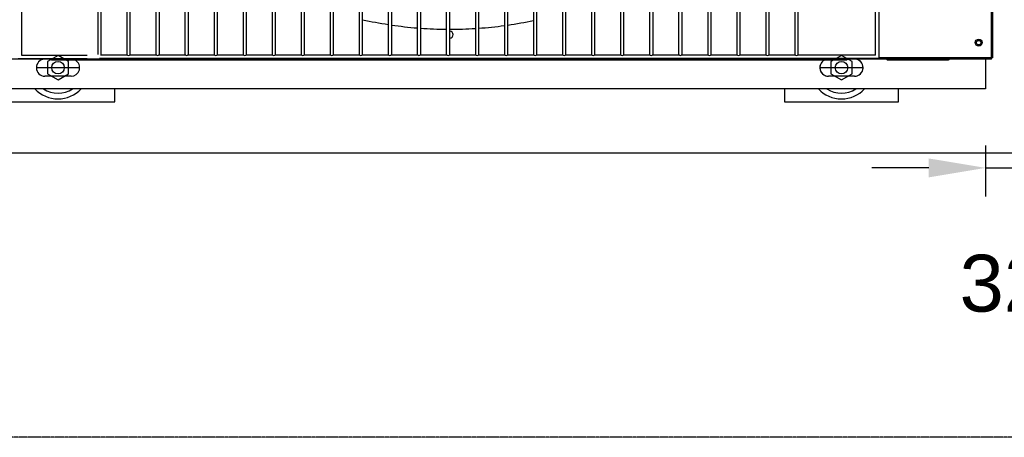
# Model space of a CAD drawing. Extents: x -90708 to 277869, y -117 to 207445.
# Tile 60 of 233: x -87447 to -86582, y 131148 to 131515. Entities that reach past the tile are written whole.
import ezdxf

# ---------------------------------------------------------------- set-up
doc = ezdxf.new("R2010")
doc.units = 0
doc.header["$MEASUREMENT"] = 0
doc.header["$PDMODE"] = 3
doc.header["$PDSIZE"] = 0.005
doc.linetypes.add('DASHDOT', pattern=[1, 0.5, -0.25, 0, -0.25])
doc.layers.get('Defpoints').update_dxf_attribs({"linetype": 'CONTINUOUS'})
for name, color, linetype in [('01-HLS2128_DESENHO COTADO', 7, 'CONTINUOUS'), ('ARQ - EQUIPO CONDENSADORA', 40, 'CONTINUOUS'), ('ARQ-DETALHES', 7, 'CONTINUOUS'), ('ARQ-GRELHAS', 30, 'CONTINUOUS'), ('ARQ-TEXTO4', 4, 'CONTINUOUS')]:
    doc.layers.add(name, color=color, linetype=linetype)
doc.layers.add('ARQ-COTAS', color=20, linetype='CONTINUOUS', lineweight=18)
doc.styles.add('ARIAL', font='arial.ttf')
doc.dimstyles.new('COTA-50', dxfattribs={"dimscale": 0, "dimtxt": 50, "dimasz": 50, "dimexe": 25, "dimexo": 50, "dimgap": 0.04, "dimtad": 1, "dimdec": 0, "dimzin": 9, "dimdsep": 46, "dimtxsty": 'ARIAL', "dimcen": 1, "dimdle": 75, "dimclrd": 256, "dimclre": 256, "dimclrt": 2, "dimaunit": 1, "dimadec": 0, "dimazin": 0, "dimtfac": 2, "dimtdec": 0, "dimtmove": 2, "dimatfit": 0, "dimfxl": 0.05, "dimtolj": 1, "dimtzin": 4, "dimarcsym": 0})

# ---------------------------------------------------------------- blocks, each defined once
blk = doc.blocks.new('*D1193')
at = {"layer": 'ARQ-COTAS', "lineweight": -2, "transparency": 16777216}
for p, q in [((-86598.72, 131404.12), (-86598.72, 131359.53)), ((-86566.82, 131404.12), (-86566.82, 131359.53)), ((-86648.72, 131384.53), (-86698.72, 131384.53)), ((-86598.72, 131384.53), (-86566.82, 131384.53)), ((-86516.82, 131384.53), (-86466.82, 131384.53))]:
    blk.add_line(p, q, dxfattribs=at)
at = {"layer": 'ARQ-COTAS', "transparency": 16777216}
for points in [[(-86648.72, 131392.86), (-86648.72, 131376.19), (-86598.72, 131384.53)], [(-86516.82, 131392.86), (-86516.82, 131376.19), (-86566.82, 131384.53)]]:
    blk.add_solid(points, dxfattribs=at)
at = {"layer": 'Defpoints', "color": 0, "transparency": 16777216}
for p in [(-86598.72, 131454.12), (-86566.82, 131454.12), (-86566.82, 131384.53)]:
    blk.add_point(p, dxfattribs=at)
at = {"layer": 'ARQ-COTAS', "color": 2, "transparency": 16777216, "insert": (-86582.77, 131282.83), "char_height": 50, "attachment_point": 5, "style": 'ARIAL'}
blk.add_mtext('\\A1;32', dxfattribs=at)

msp = doc.modelspace()

# ---------------------------------------------------------------- linework, layer by layer
at = {"layer": '01-HLS2128_DESENHO COTADO', "color": 7, "linetype": 'Continuous'}
msp.add_line((-86593.572, 131480.159), (-87545.072, 131480.159), dxfattribs=at)
at = {"layer": 'ARQ - EQUIPO CONDENSADORA', "linetype": 'Continuous'}
for p, q in [((-86692.322, 131480.659), (-86692.322, 132236.659)), ((-86593.572, 131481.41), (-86593.572, 132235.408)), ((-86592.322, 131481.41), (-86592.322, 132235.408)), ((-87445.322, 131551.309), (-87445.322, 131483.659)), ((-86695.322, 131483.659), (-86695.322, 131551.309)), ((-87378.322, 131522.532), (-87378.322, 131484.159)), ((-87375.322, 131484.159), (-87375.322, 131522.532)), ((-87352.822, 131522.532), (-87352.822, 131484.159)), ((-87349.822, 131484.159), (-87349.822, 131522.532)), ((-87327.322, 131522.532), (-87327.322, 131484.159)), ((-87324.322, 131484.159), (-87324.322, 131522.532)), ((-87301.822, 131522.532), (-87301.822, 131484.159)), ((-87298.822, 131484.159), (-87298.822, 131522.532)), ((-87276.322, 131522.532), (-87276.322, 131484.159)), ((-87273.322, 131484.159), (-87273.322, 131522.532)), ((-87250.822, 131522.532), (-87250.822, 131484.159)), ((-87247.822, 131484.159), (-87247.822, 131522.532)), ((-87225.322, 131522.532), (-87225.322, 131484.159)), ((-87222.322, 131484.159), (-87222.322, 131522.532)), ((-87199.822, 131522.532), (-87199.822, 131484.159)), ((-87196.822, 131484.159), (-87196.822, 131522.532)), ((-87174.322, 131522.532), (-87174.322, 131484.159)), ((-87171.322, 131484.159), (-87171.322, 131522.532)), ((-87148.822, 131522.532), (-87148.822, 131484.159)), ((-87145.822, 131484.159), (-87145.822, 131522.532)), ((-87123.322, 131522.532), (-87123.322, 131484.159)), ((-87120.322, 131484.159), (-87120.322, 131522.532)), ((-87097.822, 131522.532), (-87097.822, 131484.159)), ((-87094.822, 131484.159), (-87094.822, 131522.532)), ((-87072.322, 131522.532), (-87072.322, 131484.159)), ((-87069.322, 131484.159), (-87069.322, 131522.532)), ((-87046.822, 131522.532), (-87046.822, 131484.159)), ((-87043.822, 131484.159), (-87043.822, 131522.532)), ((-87021.322, 131522.532), (-87021.322, 131484.159)), ((-87018.322, 131484.159), (-87018.322, 131522.532)), ((-86995.822, 131522.532), (-86995.822, 131484.159)), ((-86992.822, 131484.159), (-86992.822, 131522.532)), ((-86970.322, 131522.532), (-86970.322, 131484.159)), ((-86967.322, 131484.159), (-86967.322, 131522.532)), ((-86944.822, 131522.532), (-86944.822, 131484.159)), ((-86941.822, 131484.159), (-86941.822, 131522.532)), ((-86919.322, 131522.532), (-86919.322, 131484.159)), ((-86916.322, 131484.159), (-86916.322, 131522.532)), ((-86893.822, 131522.532), (-86893.822, 131484.159)), ((-86890.822, 131484.159), (-86890.822, 131522.532)), ((-86868.322, 131522.532), (-86868.322, 131484.159)), ((-86865.322, 131484.159), (-86865.322, 131522.532)), ((-86842.822, 131522.532), (-86842.822, 131484.159)), ((-86839.822, 131484.159), (-86839.822, 131522.532)), ((-86817.322, 131522.532), (-86817.322, 131484.159)), ((-86814.322, 131484.159), (-86814.322, 131522.532)), ((-86791.822, 131522.532), (-86791.822, 131484.159)), ((-86788.822, 131484.159), (-86788.822, 131522.532)), ((-86766.322, 131522.532), (-86766.322, 131484.159)), ((-86763.322, 131484.159), (-86763.322, 131522.532)), ((-87448.322, 131480.659), (-87387.665, 131480.659)), ((-87445.322, 131483.659), (-87387.665, 131483.659)), ((-87418.773, 131479.119), (-87419.813, 131480.159)), ((-86692.322, 131480.659), (-87376.822, 131480.659)), ((-87352.171, 131483.659), (-87375.972, 131483.659)), ((-87352.822, 131484.159), (-87352.822, 131483.659)), ((-87326.671, 131483.659), (-87350.472, 131483.659)), ((-87349.822, 131483.659), (-87349.822, 131484.159)), ((-87327.322, 131484.159), (-87327.322, 131483.659)), ((-87301.171, 131483.659), (-87324.972, 131483.659)), ((-87324.322, 131483.659), (-87324.322, 131484.159)), ((-87301.822, 131484.159), (-87301.822, 131483.659)), ((-87275.671, 131483.659), (-87299.472, 131483.659)), ((-87298.822, 131483.659), (-87298.822, 131484.159)), ((-87276.322, 131484.159), (-87276.322, 131483.659)), ((-87250.171, 131483.659), (-87273.972, 131483.659)), ((-87273.322, 131483.659), (-87273.322, 131484.159)), ((-87250.822, 131484.159), (-87250.822, 131483.659)), ((-87224.671, 131483.659), (-87248.472, 131483.659)), ((-87247.822, 131483.659), (-87247.822, 131484.159)), ((-87225.322, 131484.159), (-87225.322, 131483.659)), ((-87199.171, 131483.659), (-87222.972, 131483.659)), ((-87222.322, 131483.659), (-87222.322, 131484.159)), ((-87199.822, 131484.159), (-87199.822, 131483.659)), ((-87173.671, 131483.659), (-87197.472, 131483.659)), ((-87196.822, 131483.659), (-87196.822, 131484.159)), ((-87174.322, 131484.159), (-87174.322, 131483.659)), ((-87148.171, 131483.659), (-87171.972, 131483.659)), ((-87171.322, 131483.659), (-87171.322, 131484.159)), ((-87148.822, 131484.159), (-87148.822, 131483.659)), ((-87122.671, 131483.659), (-87146.472, 131483.659)), ((-87145.822, 131483.659), (-87145.822, 131484.159)), ((-87123.322, 131484.159), (-87123.322, 131483.659)), ((-87097.171, 131483.659), (-87120.972, 131483.659)), ((-87120.322, 131483.659), (-87120.322, 131484.159)), ((-87097.822, 131484.159), (-87097.822, 131483.659)), ((-87071.671, 131483.659), (-87095.472, 131483.659)), ((-87094.822, 131483.659), (-87094.822, 131484.159)), ((-87072.322, 131484.159), (-87072.322, 131483.659)), ((-87046.171, 131483.659), (-87069.972, 131483.659)), ((-87069.322, 131483.659), (-87069.322, 131484.159)), ((-87046.822, 131484.159), (-87046.822, 131483.659)), ((-87020.671, 131483.659), (-87044.472, 131483.659)), ((-87043.822, 131483.659), (-87043.822, 131484.159)), ((-87021.322, 131484.159), (-87021.322, 131483.659)), ((-86995.171, 131483.659), (-87018.972, 131483.659)), ((-87018.322, 131483.659), (-87018.322, 131484.159)), ((-86995.822, 131484.159), (-86995.822, 131483.659)), ((-86969.671, 131483.659), (-86993.472, 131483.659)), ((-86992.822, 131483.659), (-86992.822, 131484.159)), ((-86970.322, 131484.159), (-86970.322, 131483.659)), ((-86944.171, 131483.659), (-86967.972, 131483.659)), ((-86967.322, 131483.659), (-86967.322, 131484.159)), ((-86944.822, 131484.159), (-86944.822, 131483.659)), ((-86918.671, 131483.659), (-86942.472, 131483.659)), ((-86941.822, 131483.659), (-86941.822, 131484.159)), ((-86919.322, 131484.159), (-86919.322, 131483.659)), ((-86893.171, 131483.659), (-86916.972, 131483.659)), ((-86916.322, 131483.659), (-86916.322, 131484.159)), ((-86893.822, 131484.159), (-86893.822, 131483.659)), ((-86867.671, 131483.659), (-86891.472, 131483.659)), ((-86890.822, 131483.659), (-86890.822, 131484.159)), ((-86868.322, 131484.159), (-86868.322, 131483.659)), ((-86842.171, 131483.659), (-86865.972, 131483.659)), ((-86865.322, 131483.659), (-86865.322, 131484.159)), ((-86842.822, 131484.159), (-86842.822, 131483.659)), ((-86816.671, 131483.659), (-86840.472, 131483.659)), ((-86839.822, 131483.659), (-86839.822, 131484.159)), ((-86817.322, 131484.159), (-86817.322, 131483.659)), ((-86791.171, 131483.659), (-86814.972, 131483.659)), ((-86814.322, 131483.659), (-86814.322, 131484.159)), ((-86791.822, 131484.159), (-86791.822, 131483.659)), ((-86765.671, 131483.659), (-86789.472, 131483.659)), ((-86788.822, 131483.659), (-86788.822, 131484.159)), ((-86766.322, 131484.159), (-86766.322, 131483.659)), ((-86695.322, 131483.659), (-86763.972, 131483.659)), ((-86763.322, 131483.659), (-86763.322, 131484.159)), ((-86730.773, 131479.119), (-86731.813, 131480.159)), ((-86719.733, 131480.159), (-86720.773, 131479.119)), ((-86593.572, 131481.41), (-86692.322, 131481.41)), ((-86684.773, 131479.119), (-86685.813, 131480.159)), ((-86630.237, 131480.159), (-86631.723, 131479.119)), ((-86598.723, 131480.159), (-86598.723, 131454.119)), ((-86592.322, 131481.41), (-86593.572, 131481.41)), ((-86593.572, 131481.41), (-86593.572, 131481.41)), ((-86593.572, 131480.159), (-86593.572, 131481.41)), ((-86720.773, 131479.119), (-87418.773, 131479.119)), ((-86631.723, 131479.119), (-86684.773, 131479.119)), ((-87401.823, 131465.169), (-87424.823, 131465.169)), ((-86713.823, 131465.169), (-86736.823, 131465.169)), ((-86713.823, 131465.169), (-86736.823, 131465.169)), ((-86598.723, 131454.119), (-87540.823, 131454.119))]:
    msp.add_line(p, q, dxfattribs=at)
for radius in [3, 2]:
    msp.add_circle((-86604.823, 131494.66), radius, dxfattribs=at)
for centre, radius, start, end in [((-87069.323, 131857.66), 351.25, 257.420694, 261.156631), ((-87069.323, 131857.66), 351.25, 261.651551, 265.346137), ((-87069.323, 131857.66), 351.25, 265.83695, 269.510798), ((-87069.323, 131857.66), 351.25, 270.000163, 273.67287), ((-87069.323, 131857.66), 351.25, 274.163377, 277.854485), ((-87069.323, 131857.66), 351.25, 278.348778, 282.078727), ((-87069.323, 131501.66), 3, 178.520588, 180), ((-87069.323, 131501.66), 3, 180, 181.479412), ((-87069.323, 131501.66), 3, 270.019099, 89.980901), ((-87424.823, 131472.669), 7.5, 92.95907, 270), ((-87352.198, 131484.203), 0.625, 184.071397, 240.506497), ((-87351.322, 131484.649), 1.305, 229.375108, 310.624892), ((-87350.446, 131484.203), 0.625, 299.493505, 355.928602), ((-87326.698, 131484.203), 0.625, 184.071397, 240.506496), ((-87325.822, 131484.649), 1.305, 229.375108, 310.624892), ((-87324.946, 131484.203), 0.625, 299.493504, 355.928607), ((-87301.198, 131484.203), 0.625, 184.071393, 240.506496), ((-87300.322, 131484.649), 1.305, 229.375108, 310.624892), ((-87299.446, 131484.203), 0.625, 299.493504, 355.928607), ((-87275.698, 131484.203), 0.625, 184.071391, 240.506498), ((-87274.822, 131484.649), 1.305, 229.375108, 310.624892), ((-87273.946, 131484.203), 0.625, 299.493502, 355.928606), ((-87250.198, 131484.203), 0.625, 184.071397, 240.506496), ((-87249.322, 131484.649), 1.305, 229.375108, 310.624892), ((-87248.446, 131484.203), 0.625, 299.493504, 355.928604), ((-87224.698, 131484.203), 0.625, 184.071396, 240.506496), ((-87223.822, 131484.649), 1.305, 229.375108, 310.624892), ((-87222.946, 131484.203), 0.625, 299.493503, 355.928608), ((-87199.198, 131484.203), 0.625, 184.071392, 240.506497), ((-87198.322, 131484.649), 1.305, 229.375108, 310.624892), ((-87197.446, 131484.203), 0.625, 299.493505, 355.928606), ((-87173.698, 131484.203), 0.625, 184.071398, 240.506495), ((-87172.822, 131484.649), 1.305, 229.375108, 310.624892), ((-87171.946, 131484.203), 0.625, 299.493503, 355.928605), ((-87148.198, 131484.203), 0.625, 184.071395, 240.506496), ((-87147.322, 131484.649), 1.305, 229.375108, 310.624892), ((-87146.446, 131484.203), 0.625, 299.493505, 355.928603), ((-87122.698, 131484.203), 0.625, 184.071394, 240.506496), ((-87121.822, 131484.649), 1.305, 229.375108, 310.624892), ((-87120.946, 131484.203), 0.625, 299.493502, 355.928608), ((-87097.198, 131484.203), 0.625, 184.071391, 240.506497), ((-87096.322, 131484.649), 1.305, 229.375108, 310.624892), ((-87095.446, 131484.203), 0.625, 299.493504, 355.928608), ((-87071.698, 131484.203), 0.625, 184.071391, 240.506497), ((-87070.822, 131484.649), 1.305, 229.375108, 310.624892), ((-87069.946, 131484.203), 0.625, 299.493504, 355.928605), ((-87046.198, 131484.203), 0.625, 184.071391, 240.506497), ((-87045.322, 131484.649), 1.305, 229.375108, 310.624892), ((-87044.446, 131484.203), 0.625, 299.493503, 355.928609), ((-87020.698, 131484.203), 0.625, 184.07139, 240.506498), ((-87019.822, 131484.649), 1.305, 229.375108, 310.624892), ((-87018.946, 131484.203), 0.625, 299.493505, 355.928607), ((-86995.198, 131484.203), 0.625, 184.071392, 240.506496), ((-86994.322, 131484.649), 1.305, 229.375108, 310.624892), ((-86993.446, 131484.203), 0.625, 299.493503, 355.928609), ((-86969.698, 131484.203), 0.625, 184.071391, 240.506497), ((-86968.822, 131484.649), 1.305, 229.375108, 310.624892), ((-86967.946, 131484.203), 0.625, 299.493504, 355.928608), ((-86944.198, 131484.203), 0.625, 184.071393, 240.506495), ((-86943.322, 131484.649), 1.305, 229.375108, 310.624892), ((-86942.446, 131484.203), 0.625, 299.493504, 355.928604), ((-86918.698, 131484.203), 0.625, 184.071392, 240.506496), ((-86917.822, 131484.649), 1.305, 229.375108, 310.624892), ((-86916.946, 131484.203), 0.625, 299.493503, 355.928601), ((-86893.198, 131484.203), 0.625, 184.071391, 240.506498), ((-86892.322, 131484.649), 1.305, 229.375108, 310.624892), ((-86891.446, 131484.203), 0.625, 299.493504, 355.928607), ((-86867.698, 131484.203), 0.625, 184.071396, 240.506497), ((-86866.822, 131484.649), 1.305, 229.375108, 310.624892), ((-86865.946, 131484.203), 0.625, 299.493504, 355.928604), ((-86842.198, 131484.203), 0.625, 184.071392, 240.506496), ((-86841.322, 131484.649), 1.305, 229.375108, 310.624892), ((-86840.446, 131484.203), 0.625, 299.493504, 355.928603), ((-86816.698, 131484.203), 0.625, 184.071394, 240.506495), ((-86815.822, 131484.649), 1.305, 229.375108, 310.624892), ((-86814.946, 131484.203), 0.625, 299.493503, 355.928608), ((-86791.198, 131484.203), 0.625, 184.071394, 240.506495), ((-86790.322, 131484.649), 1.305, 229.375108, 310.624892), ((-86789.446, 131484.203), 0.625, 299.493503, 355.928608), ((-86765.698, 131484.203), 0.625, 184.071395, 240.506496), ((-86764.822, 131484.649), 1.305, 229.375108, 310.624892), ((-86763.946, 131484.203), 0.625, 299.493505, 355.928604), ((-86736.823, 131472.669), 7.5, 92.95907, 270), ((-86713.823, 131472.669), 7.5, 270, 87.04093), ((-87401.823, 131472.669), 7.5, 270, 59.316583), ((-86736.823, 131472.669), 7.5, 120.683417, 270), ((-86713.823, 131472.669), 7.5, 270, 59.316583)]:
    msp.add_arc(centre, radius, start, end, dxfattribs=at)
at = {"layer": 'ARQ-DETALHES'}
msp.add_line((-87592.372, 131397.669), (-84077.37, 131397.669), dxfattribs=at)
at = {"layer": 'ARQ-GRELHAS', "linetype": 'DASHDOT', "ltscale": 0.05}
msp.add_lwpolyline([(-82856.871, 131147.665), (-90489.871, 131147.665), (-90489.871, 135148.665), (-82856.871, 135148.665)], close=True, dxfattribs=at)
at = {"layer": 'ARQ-TEXTO4'}
for p, q in [((-87432.323, 131472.669), (-87394.323, 131472.669)), ((-86744.323, 131472.669), (-86706.323, 131472.669)), ((-87363.323, 131442.669), (-87363.323, 131454.119)), ((-86675.323, 131442.669), (-86675.323, 131454.119))]:
    msp.add_line(p, q, dxfattribs=at)
for points in [[(-87413.323, 131483.406), (-87422.622, 131478.038), (-87422.622, 131467.3), (-87413.323, 131461.931), (-87404.024, 131467.3), (-87404.024, 131478.038)], [(-86725.323, 131483.406), (-86734.622, 131478.038), (-86734.622, 131467.3), (-86725.323, 131461.931), (-86716.024, 131467.3), (-86716.024, 131478.038)]]:
    msp.add_lwpolyline(points, close=True, dxfattribs=at)
for points in [[(-87463.323, 131454.119), (-87463.323, 131442.669), (-87363.323, 131442.669), (-87363.323, 131454.119)], [(-86775.323, 131454.119), (-86775.323, 131442.669), (-86675.323, 131442.669), (-86675.323, 131454.119)]]:
    msp.add_lwpolyline(points, dxfattribs=at)
for centre in [(-87413.323, 131472.669), (-86725.323, 131472.669)]:
    msp.add_circle(centre, 5.5, dxfattribs=at)
for centre, radius, start, end in [((-87413.323, 131472.669), 27.5, 222.418862, 317.581138), ((-87413.323, 131472.669), 22.5, 235.532207, 304.467793), ((-86725.323, 131472.669), 27.5, 222.418862, 317.581138), ((-86725.323, 131472.669), 22.5, 235.532207, 304.467793)]:
    msp.add_arc(centre, radius, start, end, dxfattribs=at)

# ---------------------------------------------------------------- dimensions: what is measured, and where the dimension line sits
at = {"layer": 'ARQ-COTAS'}
dim = msp.add_linear_dim(base=(-86566.823, 131384.528), p1=(-86598.723, 131454.119), p2=(-86566.823, 131454.119), dimstyle='COTA-50', override={"dimscale": 1}, dxfattribs=at)
dim.commit()
dim.dimension.update_dxf_attribs({"geometry": '*D1193', "text_midpoint": (-86582.773, 131282.831)})

doc.saveas('drawing.dxf')
